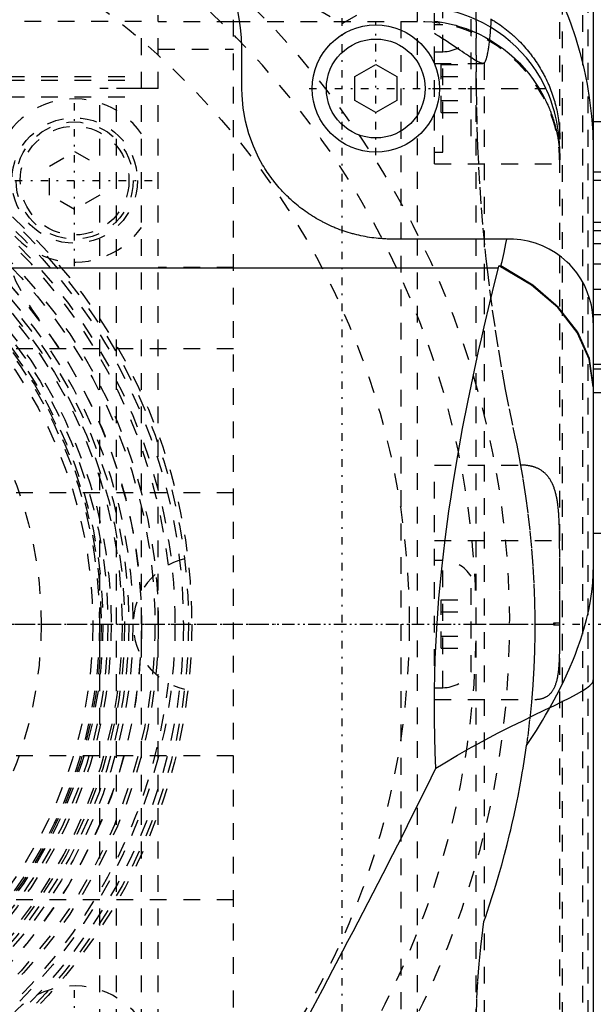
# Model space of a CAD drawing. Extents: x -128 to 128, y -5 to 816.
# Tile 21 of 24: x 23 to 57, y 657 to 716. Entities that reach past the tile are written whole.
import ezdxf

# ---------------------------------------------------------------- set-up
doc = ezdxf.new("R2010")
doc.units = 0
doc.linetypes.add('CENTER', pattern=[1.5, 0.45, -0.5, 0.05, -0.5])
doc.linetypes.add('DASHED', pattern=[2, 1, -1])
for name, color, linetype in [('AM_0', 7, 'CONTINUOUS'), ('AM_3', 7, 'DASHED'), ('AM_7', 7, 'CENTER')]:
    doc.layers.add(name, color=color, linetype=linetype)

msp = doc.modelspace()

# ---------------------------------------------------------------- linework, layer by layer
at = {"layer": 'AM_0', "color": 7, "linetype": 'CONTINUOUS'}
for p, q in [((57, 720), (57, 600)), ((36, 712), (36, 714.2)), ((42.75, 712.722), (44, 713.443)), ((44, 713.443), (45.25, 712.722)), ((42.75, 711.278), (42.75, 712.722)), ((45.25, 712.722), (45.25, 711.278)), ((44, 710.557), (42.75, 711.278)), ((45.25, 711.278), (44, 710.557)), ((61.5, 710), (57, 710)), ((61.5, 707), (57, 707)), ((61.5, 704), (57, 704)), ((52, 703), (45, 703)), ((61.5, 702.728), (57, 702.728)), ((-51.329, 701.279), (51.329, 701.279)), ((51.329, 701.279), (51.358, 701.396)), ((51.358, 701.396), (51.482, 701.396)), ((61.5, 695.228), (57, 695.228)), ((61.5, 693.817), (57, 693.817))]:
    msp.add_line(p, q, dxfattribs=at)
for points in [[(57, 694.178), (56.759, 695.826), (56.044, 697.422), (54.879, 698.913), (53.3, 700.252), (51.358, 701.396)], [(57, 694.24), (56.765, 695.869), (56.067, 697.446), (54.928, 698.924), (53.383, 700.254), (51.482, 701.396)]]:
    msp.add_lwpolyline(points, dxfattribs=at)
for points in [[(36, 714.2, 0), (35.997, 714.486, 0), (35.969, 715.056, 0), (35.915, 715.625, 0), (35.878, 715.908, 0), (35.834, 716.19, 0), (35.726, 716.751, 0), (35.591, 717.307, 0), (35.43, 717.855, 0), (35.243, 718.395, 0), (35.031, 718.925, 0), (34.915, 719.186, 0), (34.793, 719.445, 0), (34.531, 719.952, 0), (34.246, 720.447, 0), (33.937, 720.928, 0), (33.605, 721.393, 0), (33.252, 721.842, 0), (33.068, 722.06, 0), (32.878, 722.274, 0), (32.484, 722.687, 0), (32.07, 723.081, 0), (31.856, 723.271, 0)], [(50.657, 723.271, 0), (51.019, 722.953, 0), (51.698, 722.298, 0), (52.313, 721.63, 0), (52.609, 721.281, 0), (52.9, 720.917, 0), (53.463, 720.149, 0), (53.992, 719.337, 0), (54.48, 718.494, 0), (54.919, 717.632, 0), (55.307, 716.768, 0), (55.481, 716.34, 0), (55.642, 715.917, 0), (55.938, 715.055, 0), (56.203, 714.153, 0), (56.434, 713.22, 0), (56.627, 712.267, 0), (56.779, 711.304, 0), (56.84, 710.822, 0), (56.89, 710.341, 0), (56.962, 709.391, 0), (56.996, 708.463, 0), (57, 708.012, 0)], [(45, 703, 0), (44.935, 703, 0), (44.804, 703.002, 0), (44.673, 703.006, 0), (44.607, 703.009, 0), (44.542, 703.012, 0), (44.411, 703.019, 0), (44.281, 703.029, 0), (44.15, 703.04, 0), (44.02, 703.053, 0), (43.89, 703.069, 0), (43.825, 703.077, 0), (43.76, 703.086, 0), (43.631, 703.105, 0), (43.502, 703.126, 0), (43.373, 703.148, 0), (43.244, 703.173, 0), (43.116, 703.199, 0), (43.052, 703.213, 0), (42.988, 703.228, 0), (42.861, 703.258, 0), (42.734, 703.29, 0), (42.671, 703.307, 0), (42.607, 703.324, 0), (42.482, 703.36, 0), (42.356, 703.397, 0), (42.294, 703.417, 0), (42.231, 703.436, 0), (42.107, 703.478, 0), (41.983, 703.521, 0), (41.86, 703.565, 0), (41.738, 703.612, 0), (41.616, 703.66, 0), (41.556, 703.685, 0), (41.495, 703.71, 0), (41.375, 703.762, 0), (41.256, 703.816, 0), (41.137, 703.871, 0), (41.019, 703.928, 0), (40.902, 703.987, 0), (40.844, 704.017, 0), (40.786, 704.047, 0), (40.671, 704.109, 0), (40.557, 704.173, 0), (40.443, 704.239, 0), (40.331, 704.306, 0), (40.22, 704.375, 0), (40.164, 704.409, 0), (40.109, 704.445, 0), (40, 704.517, 0), (39.892, 704.59, 0), (39.784, 704.665, 0), (39.678, 704.742, 0), (39.573, 704.82, 0), (39.521, 704.86, 0), (39.469, 704.9, 0), (39.367, 704.981, 0), (39.265, 705.064, 0), (39.165, 705.148, 0), (39.066, 705.233, 0), (38.968, 705.32, 0), (38.92, 705.365, 0), (38.872, 705.409, 0), (38.776, 705.499, 0), (38.682, 705.59, 0), (38.636, 705.636, 0), (38.59, 705.682, 0), (38.499, 705.776, 0), (38.409, 705.872, 0), (38.365, 705.92, 0), (38.32, 705.968, 0), (38.233, 706.066, 0), (38.148, 706.165, 0), (38.064, 706.265, 0), (37.981, 706.367, 0), (37.9, 706.469, 0), (37.86, 706.521, 0), (37.82, 706.573, 0), (37.742, 706.678, 0), (37.665, 706.784, 0), (37.59, 706.892, 0), (37.517, 707, 0), (37.445, 707.109, 0), (37.409, 707.164, 0), (37.375, 707.22, 0), (37.306, 707.331, 0), (37.239, 707.443, 0), (37.017, 707.844, 0), (36.685, 708.556, 0), (36.417, 709.294, 0), (36.307, 709.671, 0), (36.213, 710.052, 0), (36.077, 710.825, 0), (36.009, 711.607, 0), (36, 712, 0)], [(51.482, 701.396, 0), (51.545, 701.662, 0), (51.665, 702.196, 0), (51.776, 702.731, 0), (51.828, 703, 0)], [(57, 698, 0), (56.996, 698.212, 0), (56.96, 698.633, 0), (56.888, 699.05, 0), (56.84, 699.256, 0), (56.782, 699.46, 0), (56.641, 699.861, 0), (56.465, 700.251, 0), (56.255, 700.626, 0), (56.012, 700.983, 0), (55.739, 701.32, 0), (55.591, 701.48, 0), (55.435, 701.633, 0), (55.102, 701.922, 0), (54.74, 702.182, 0), (54.356, 702.41, 0), (53.954, 702.602, 0), (53.538, 702.758, 0), (53.325, 702.821, 0), (53.109, 702.875, 0), (52.67, 702.955, 0), (52.225, 702.995, 0), (52, 703, 0)], [(47.592, 671.388, 0), (47.554, 672.335, 0), (47.511, 674.212, 0), (47.512, 676.072, 0), (47.529, 676.997, 0), (47.557, 677.917, 0), (47.646, 679.743, 0), (47.776, 681.54, 0), (47.943, 683.308, 0), (48.142, 685.046, 0), (48.371, 686.752, 0), (48.495, 687.594, 0), (48.625, 688.427, 0), (48.9, 690.068, 0), (49.192, 691.676, 0), (49.499, 693.251, 0), (49.817, 694.792, 0), (50.145, 696.298, 0), (50.311, 697.037, 0), (50.478, 697.768, 0), (50.817, 699.201, 0), (51.158, 700.596, 0), (51.329, 701.279, 0)], [(47.592, 671.388, 0), (48.03, 671.658, 0), (48.891, 672.169, 0), (49.729, 672.644, 0), (50.139, 672.869, 0), (50.541, 673.086, 0), (51.323, 673.495, 0), (52.071, 673.875, 0), (52.782, 674.228, 0), (53.449, 674.552, 0), (54.066, 674.85, 0), (54.355, 674.989, 0), (54.631, 675.122, 0), (55.141, 675.371, 0), (55.594, 675.599, 0), (55.989, 675.807, 0), (56.32, 675.996, 0), (56.587, 676.168, 0), (56.696, 676.248, 0), (56.788, 676.325, 0), (56.924, 676.468, 0), (56.991, 676.599, 0), (57, 676.661, 0)], [(37, 651, 0), (37.286, 651.536, 0), (37.865, 652.618, 0), (38.449, 653.713, 0), (38.744, 654.265, 0), (39.04, 654.819, 0), (39.634, 655.936, 0), (40.233, 657.062, 0), (40.833, 658.195, 0), (41.436, 659.335, 0), (42.038, 660.481, 0), (42.339, 661.055, 0), (42.64, 661.63, 0), (43.241, 662.782, 0), (43.839, 663.935, 0), (44.433, 665.089, 0), (45.023, 666.242, 0), (45.607, 667.393, 0), (45.896, 667.967, 0), (46.184, 668.54, 0), (46.754, 669.684, 0), (47.315, 670.822, 0), (47.592, 671.388, 0)]]:
    msp.add_polyline3d(points, dxfattribs=at)
for radius in [3.8, 2.954]:
    msp.add_circle((44, 712), radius, dxfattribs=at)
at = {"layer": 'AM_3', "color": 6, "linetype": 'DASHED'}
for p, q in [((45.5, 730), (45.5, 630)), ((46.5, 630.014), (46.5, 729.986)), ((47.5, 707.5), (47.5, 730)), ((48, 708.2), (48, 729.8)), ((35.5, 631.1), (35.5, 728.9)), ((50, 638), (50, 722)), ((56.361, 722.39), (56.361, 637.61)), ((56.696, 638.524), (56.696, 721.476)), ((49.7, 715.146), (49.7, 720.854)), ((55, 638.968), (55, 721.032)), ((50, 720), (50, 712.59)), ((38.677, 717.8), (42, 715.881)), ((42, 715.881), (45.323, 717.8)), ((55.137, 717.414), (55.137, 642.586)), ((30, 716), (19.178, 716)), ((30, 644), (30, 716)), ((31, 644), (31, 716.39)), ((35.5, 715.989), (31, 715.989)), ((35.5, 716), (46.5, 716)), ((48, 715.8), (47.5, 715.8)), ((49.7, 709.146), (49.7, 714.854)), ((31, 714.349), (35.5, 714.349)), ((47.5, 714.2), (48, 714.2)), ((47.5, 713.5), (50.399, 713.5)), ((47.9, 713.443), (49.7, 713.443)), ((47.9, 710.557), (47.9, 713.443)), ((50.468, 713.521), (50.468, 651.5)), ((-30, 712.72), (30, 712.72)), ((-30, 712.5), (30, 712.5)), ((47.9, 712.722), (49.7, 712.722)), ((30, 712), (27.5, 712)), ((27.5, 648), (27.5, 712)), ((31, 712), (28.5, 712)), ((28.5, 648), (28.5, 712)), ((47.5, 712), (54.169, 712)), ((-30, 711.5), (30, 711.5)), ((47.9, 711.278), (49.7, 711.278)), ((47.9, 710.557), (49.7, 710.557)), ((24.5, 707.366), (26, 708.232)), ((26, 708.232), (27.5, 707.366)), ((47.5, 708.2), (48, 708.2)), ((24.5, 705.634), (24.5, 707.366)), ((47.5, 707.5), (55, 707.5)), ((61.5, 706.5), (57, 706.5)), ((26, 704.768), (24.5, 705.634)), ((27.5, 705.634), (26, 704.768)), ((61.5, 703.5), (57, 703.5)), ((35.5, 701.308), (31, 701.308)), ((61.5, 701.5), (57, 701.5)), ((61.5, 700), (57, 700)), ((57, 698.5), (61.5, 698.5)), ((-35.5, 696.46), (35.5, 696.46)), ((61.5, 695.516), (57, 695.516)), ((66.5, 695.495), (57, 695.495)), ((66.5, 693.657), (57, 693.657)), ((47.5, 675.5), (47.5, 689.5)), ((47.5, 689.5), (52.638, 689.5)), ((-35.5, 687.861), (35.5, 687.861)), ((57, 685.431), (61.5, 685.431)), ((47.5, 685), (54.988, 685)), ((55, 680), (54.988, 685)), ((48, 683.8), (47.5, 683.8)), ((48, 676.2), (48, 683.8)), ((49.7, 677.146), (49.7, 682.854)), ((47.9, 681.443), (49.7, 681.443)), ((47.9, 678.557), (47.9, 681.443)), ((47.9, 680.722), (49.7, 680.722)), ((47.5, 680), (55, 680)), ((54.624, 680.054), (54.624, 679.946)), ((55, 680.054), (54.624, 680.054)), ((54.624, 679.946), (55, 679.946)), ((47.9, 679.278), (49.7, 679.278)), ((47.9, 678.557), (49.7, 678.557)), ((47.5, 676.2), (48, 676.2)), ((47.5, 675.5), (53.505, 675.5)), ((-35.5, 672.139), (35.5, 672.139)), ((-35.5, 663.54), (35.5, 663.54))]:
    msp.add_line(p, q, dxfattribs=at)
for points in [[(54.169, 712, 0), (54.065, 712.212, 0), (53.835, 712.634, 0), (53.579, 713.048, 0), (53.442, 713.25, 0), (53.299, 713.447, 0), (53.001, 713.826, 0), (52.69, 714.177, 0), (52.372, 714.501, 0), (52.027, 714.815, 0), (51.656, 715.118, 0), (51.461, 715.263, 0), (51.261, 715.404, 0), (50.85, 715.667, 0), (50.43, 715.903, 0), (50.009, 716.11, 0), (49.591, 716.288, 0), (49.153, 716.447, 0), (48.926, 716.518, 0), (48.694, 716.584, 0), (48.22, 716.698, 0), (47.74, 716.783, 0), (47.5, 716.815, 0)], [(47.5, 716.029, 0), (47.716, 716.001, 0), (48.147, 715.927, 0), (48.575, 715.831, 0), (48.785, 715.775, 0), (48.992, 715.714, 0), (49.395, 715.58, 0), (49.777, 715.431, 0), (50.153, 715.262, 0), (50.533, 715.07, 0), (50.91, 714.854, 0), (51.095, 714.738, 0), (51.278, 714.617, 0), (51.634, 714.361, 0), (51.972, 714.091, 0), (52.288, 713.812, 0), (52.58, 713.527, 0), (52.862, 713.223, 0), (53.001, 713.062, 0), (53.137, 712.895, 0), (53.401, 712.548, 0), (53.647, 712.186, 0), (53.763, 712, 0)], [(50.885, 716.153, 0), (50.879, 716.041, 0), (50.873, 715.931, 0), (50.866, 715.823, 0), (50.859, 715.716, 0), (50.852, 715.612, 0), (50.848, 715.56, 0), (50.844, 715.508, 0), (50.836, 715.407, 0), (50.828, 715.308, 0), (50.82, 715.21, 0), (50.811, 715.115, 0), (50.802, 715.022, 0), (50.797, 714.976, 0), (50.792, 714.931, 0), (50.783, 714.842, 0), (50.773, 714.756, 0), (50.763, 714.672, 0), (50.752, 714.59, 0), (50.741, 714.512, 0), (50.736, 714.473, 0), (50.731, 714.435, 0), (50.719, 714.362, 0), (50.708, 714.291, 0), (50.702, 714.256, 0), (50.696, 714.223, 0), (50.685, 714.157, 0), (50.673, 714.095, 0), (50.666, 714.065, 0), (50.66, 714.035, 0), (50.648, 713.979, 0), (50.635, 713.925, 0), (50.623, 713.874, 0), (50.61, 713.827, 0), (50.597, 713.783, 0), (50.59, 713.762, 0), (50.584, 713.741, 0), (50.57, 713.703, 0), (50.557, 713.668, 0), (50.544, 713.637, 0), (50.53, 713.608, 0), (50.516, 713.583, 0), (50.509, 713.572, 0), (50.503, 713.561, 0), (50.489, 713.543, 0), (50.475, 713.528, 0), (50.468, 713.521, 0)], [(50.91, 716.13, 0), (51.015, 716.066, 0), (51.067, 716.034, 0), (51.119, 716.001, 0), (51.222, 715.934, 0), (51.324, 715.866, 0), (51.425, 715.796, 0), (51.525, 715.725, 0), (51.624, 715.652, 0), (51.673, 715.615, 0), (51.722, 715.578, 0), (51.819, 715.503, 0), (51.915, 715.426, 0), (52.01, 715.347, 0), (52.103, 715.268, 0), (52.196, 715.187, 0), (52.242, 715.146, 0), (52.287, 715.104, 0), (52.377, 715.02, 0), (52.466, 714.935, 0), (52.51, 714.892, 0), (52.554, 714.849, 0), (52.64, 714.761, 0), (52.725, 714.672, 0), (52.767, 714.628, 0), (52.809, 714.582, 0), (52.891, 714.491, 0), (52.972, 714.399, 0), (53.051, 714.306, 0), (53.129, 714.211, 0), (53.206, 714.116, 0), (53.243, 714.068, 0), (53.281, 714.019, 0), (53.355, 713.922, 0), (53.427, 713.823, 0), (53.498, 713.723, 0), (53.567, 713.623, 0), (53.635, 713.521, 0), (53.668, 713.47, 0), (53.701, 713.419, 0), (53.766, 713.315, 0), (53.829, 713.21, 0), (53.891, 713.105, 0), (53.951, 712.999, 0), (54.01, 712.892, 0), (54.039, 712.838, 0), (54.067, 712.783, 0), (54.123, 712.674, 0), (54.177, 712.565, 0), (54.229, 712.454, 0), (54.28, 712.343, 0), (54.329, 712.23, 0), (54.353, 712.174, 0), (54.376, 712.118, 0), (54.422, 712.004, 0), (54.466, 711.89, 0), (54.508, 711.775, 0), (54.549, 711.66, 0), (54.588, 711.545, 0), (54.607, 711.487, 0), (54.625, 711.428, 0), (54.66, 711.312, 0), (54.694, 711.195, 0), (54.71, 711.136, 0), (54.726, 711.077, 0), (54.756, 710.959, 0), (54.785, 710.841, 0), (54.798, 710.781, 0), (54.811, 710.722, 0), (54.836, 710.603, 0), (54.86, 710.483, 0), (54.881, 710.363, 0), (54.901, 710.243, 0), (54.919, 710.122, 0), (54.927, 710.062, 0), (54.935, 710.002, 0), (54.949, 709.881, 0), (54.962, 709.759, 0), (54.973, 709.638, 0), (54.982, 709.516, 0), (54.989, 709.394, 0), (54.992, 709.333, 0), (54.994, 709.272, 0), (54.998, 709.15, 0), (55, 709.028, 0), (55, 708.967, 0)], [(50.001, 713.657, 0), (49.954, 713.683, 0), (49.857, 713.741, 0), (49.755, 713.804, 0), (49.702, 713.838, 0), (49.647, 713.873, 0), (49.532, 713.948, 0), (49.412, 714.028, 0), (49.285, 714.113, 0), (49.153, 714.202, 0), (49.016, 714.296, 0), (48.946, 714.344, 0), (48.874, 714.393, 0), (48.727, 714.493, 0), (48.576, 714.595, 0), (48.42, 714.699, 0), (48.261, 714.805, 0), (48.098, 714.911, 0), (48.015, 714.964, 0), (47.931, 715.017, 0), (47.761, 715.122, 0), (47.588, 715.226, 0), (47.5, 715.277, 0)], [(50.399, 713.5, 0), (50.392, 713.5, 0), (50.377, 713.501, 0), (50.361, 713.503, 0), (50.353, 713.505, 0), (50.344, 713.506, 0), (50.326, 713.51, 0), (50.307, 713.516, 0), (50.288, 713.522, 0), (50.267, 713.529, 0), (50.246, 713.537, 0), (50.234, 713.541, 0), (50.223, 713.546, 0), (50.2, 713.556, 0), (50.176, 713.567, 0), (50.151, 713.578, 0), (50.125, 713.591, 0), (50.099, 713.604, 0), (50.086, 713.611, 0), (50.072, 713.618, 0), (50.044, 713.633, 0), (50.016, 713.649, 0), (50.001, 713.657, 0)], [(50.468, 713.521, 0), (50.459, 713.515, 0), (50.438, 713.505, 0), (50.413, 713.501, 0), (50.399, 713.5, 0)], [(50, 712.59, 0), (50.002, 712.022, 0), (50.015, 710.869, 0), (50.042, 709.698, 0), (50.061, 709.106, 0), (50.083, 708.51, 0), (50.14, 707.309, 0), (50.211, 706.098, 0), (50.298, 704.879, 0), (50.4, 703.655, 0), (50.518, 702.428, 0), (50.582, 701.815, 0), (50.651, 701.202, 0), (50.798, 699.98, 0), (50.961, 698.763, 0), (51.137, 697.555, 0), (51.326, 696.358, 0), (51.528, 695.175, 0), (51.633, 694.59, 0), (51.741, 694.009, 0), (51.965, 692.862, 0), (52.198, 691.737, 0), (52.318, 691.183, 0)], [(53.763, 712, 0), (53.846, 711.861, 0), (54.004, 711.578, 0), (54.09, 711.412, 0), (54.114, 711.364, 0), (54.138, 711.316, 0), (54.15, 711.292, 0), (54.161, 711.268, 0), (54.184, 711.22, 0), (54.207, 711.172, 0), (54.218, 711.148, 0), (54.229, 711.124, 0), (54.252, 711.076, 0), (54.273, 711.027, 0), (54.284, 711.003, 0), (54.295, 710.979, 0), (54.316, 710.931, 0), (54.336, 710.882, 0), (54.357, 710.834, 0), (54.377, 710.786, 0), (54.396, 710.738, 0), (54.406, 710.714, 0), (54.415, 710.69, 0), (54.434, 710.642, 0), (54.453, 710.594, 0), (54.471, 710.546, 0), (54.489, 710.498, 0), (54.506, 710.45, 0), (54.515, 710.426, 0), (54.523, 710.402, 0), (54.54, 710.354, 0), (54.557, 710.307, 0), (54.573, 710.259, 0), (54.588, 710.212, 0), (54.604, 710.165, 0), (54.611, 710.141, 0), (54.619, 710.117, 0), (54.633, 710.07, 0), (54.648, 710.024, 0), (54.662, 709.977, 0), (54.675, 709.931, 0), (54.689, 709.885, 0), (54.695, 709.862, 0), (54.702, 709.839, 0), (54.714, 709.793, 0), (54.726, 709.748, 0), (54.738, 709.703, 0), (54.75, 709.658, 0), (54.761, 709.614, 0), (54.766, 709.592, 0), (54.772, 709.57, 0), (54.782, 709.526, 0), (54.793, 709.482, 0), (54.798, 709.46, 0), (54.803, 709.439, 0), (54.812, 709.396, 0), (54.821, 709.353, 0), (54.826, 709.332, 0), (54.83, 709.311, 0), (54.839, 709.269, 0), (54.848, 709.227, 0), (54.856, 709.185, 0), (54.864, 709.144, 0), (54.871, 709.104, 0), (54.875, 709.083, 0), (54.878, 709.063, 0), (54.885, 709.023, 0), (54.892, 708.983, 0), (54.899, 708.944, 0), (54.905, 708.905, 0), (54.911, 708.866, 0), (54.914, 708.847, 0), (54.917, 708.828, 0), (54.922, 708.79, 0), (54.927, 708.753, 0), (54.933, 708.716, 0), (54.937, 708.68, 0), (54.942, 708.644, 0), (54.944, 708.626, 0), (54.946, 708.609, 0), (54.95, 708.574, 0), (54.954, 708.539, 0), (54.958, 708.505, 0), (54.961, 708.472, 0), (54.965, 708.439, 0), (54.966, 708.422, 0), (54.968, 708.406, 0), (54.971, 708.374, 0), (54.973, 708.343, 0), (54.976, 708.312, 0), (54.978, 708.282, 0), (54.981, 708.252, 0), (54.982, 708.237, 0), (54.983, 708.222, 0), (54.985, 708.193, 0), (54.987, 708.165, 0), (54.987, 708.151, 0), (54.988, 708.137, 0), (54.99, 708.11, 0), (54.991, 708.083, 0), (54.992, 708.07, 0), (54.992, 708.057, 0), (54.994, 708.032, 0), (54.995, 708.007, 0), (54.996, 707.982, 0), (54.996, 707.958, 0), (54.997, 707.935, 0), (54.997, 707.923, 0), (54.998, 707.912, 0), (54.998, 707.89, 0), (54.999, 707.868, 0), (54.999, 707.847, 0), (54.999, 707.827, 0), (55, 707.807, 0), (55, 707.797, 0), (55, 707.788, 0), (55, 707.769, 0), (55, 707.751, 0), (55, 707.742, 0)], [(55, 708.043, 0), (55, 708.111, 0), (54.998, 708.256, 0), (54.994, 708.416, 0), (54.991, 708.501, 0), (54.988, 708.589, 0), (54.977, 708.775, 0), (54.962, 708.972, 0), (54.943, 709.18, 0), (54.917, 709.398, 0), (54.885, 709.626, 0), (54.867, 709.743, 0), (54.846, 709.862, 0), (54.8, 710.104, 0), (54.745, 710.35, 0), (54.682, 710.6, 0), (54.609, 710.854, 0), (54.528, 711.11, 0), (54.483, 711.239, 0), (54.437, 711.367, 0), (54.336, 711.622, 0), (54.227, 711.875, 0), (54.169, 712, 0)], [(52.318, 691.183, 0), (52.42, 690.696, 0), (52.613, 689.7, 0), (52.791, 688.681, 0), (52.873, 688.165, 0), (52.951, 687.645, 0), (53.092, 686.597, 0), (53.212, 685.542, 0), (53.312, 684.486, 0), (53.39, 683.435, 0), (53.446, 682.393, 0), (53.467, 681.878, 0), (53.483, 681.368, 0), (53.499, 680.366, 0), (53.496, 679.382, 0), (53.476, 678.385, 0), (53.436, 677.376, 0), (53.376, 676.357, 0), (53.338, 675.844, 0), (53.296, 675.329, 0), (53.195, 674.297, 0), (53.074, 673.261, 0), (53.005, 672.742, 0)], [(54.988, 685, 0), (54.988, 685.035, 0), (54.987, 685.106, 0), (54.986, 685.177, 0), (54.986, 685.213, 0), (54.985, 685.248, 0), (54.984, 685.319, 0), (54.983, 685.389, 0), (54.982, 685.46, 0), (54.98, 685.53, 0), (54.979, 685.601, 0), (54.978, 685.636, 0), (54.977, 685.671, 0), (54.975, 685.741, 0), (54.973, 685.811, 0), (54.971, 685.881, 0), (54.968, 685.95, 0), (54.965, 686.019, 0), (54.964, 686.054, 0), (54.963, 686.088, 0), (54.96, 686.157, 0), (54.956, 686.225, 0), (54.954, 686.259, 0), (54.953, 686.293, 0), (54.949, 686.361, 0), (54.945, 686.428, 0), (54.943, 686.461, 0), (54.94, 686.495, 0), (54.936, 686.561, 0), (54.931, 686.627, 0), (54.925, 686.693, 0), (54.92, 686.758, 0), (54.914, 686.823, 0), (54.911, 686.855, 0), (54.907, 686.887, 0), (54.901, 686.951, 0), (54.893, 687.014, 0), (54.886, 687.077, 0), (54.878, 687.139, 0), (54.87, 687.201, 0), (54.865, 687.231, 0), (54.861, 687.262, 0), (54.851, 687.322, 0), (54.842, 687.382, 0), (54.831, 687.441, 0), (54.821, 687.5, 0), (54.81, 687.558, 0), (54.804, 687.586, 0), (54.798, 687.615, 0), (54.786, 687.671, 0), (54.773, 687.726, 0), (54.76, 687.781, 0), (54.746, 687.835, 0), (54.732, 687.888, 0), (54.724, 687.915, 0), (54.717, 687.941, 0), (54.701, 687.993, 0), (54.685, 688.044, 0), (54.669, 688.094, 0), (54.651, 688.143, 0), (54.634, 688.192, 0), (54.624, 688.216, 0), (54.615, 688.239, 0), (54.596, 688.286, 0), (54.576, 688.332, 0), (54.566, 688.355, 0), (54.556, 688.378, 0), (54.535, 688.422, 0), (54.513, 688.466, 0), (54.502, 688.487, 0), (54.491, 688.508, 0), (54.468, 688.55, 0), (54.445, 688.591, 0), (54.421, 688.631, 0), (54.396, 688.67, 0), (54.371, 688.707, 0), (54.358, 688.726, 0), (54.345, 688.744, 0), (54.318, 688.781, 0), (54.291, 688.816, 0), (54.263, 688.85, 0), (54.235, 688.883, 0), (54.206, 688.915, 0), (54.191, 688.931, 0), (54.176, 688.947, 0), (54.146, 688.977, 0), (54.115, 689.007, 0), (54.083, 689.036, 0), (54.051, 689.063, 0), (54.019, 689.09, 0), (54.002, 689.103, 0), (53.985, 689.116, 0), (53.952, 689.141, 0), (53.917, 689.165, 0), (53.882, 689.188, 0), (53.847, 689.21, 0), (53.811, 689.231, 0), (53.793, 689.241, 0), (53.775, 689.252, 0), (53.738, 689.271, 0), (53.7, 689.29, 0), (53.662, 689.307, 0), (53.623, 689.324, 0), (53.584, 689.341, 0), (53.564, 689.348, 0), (53.545, 689.356, 0), (53.505, 689.37, 0), (53.464, 689.384, 0), (53.444, 689.39, 0), (53.423, 689.397, 0), (53.382, 689.408, 0), (53.34, 689.42, 0), (53.319, 689.425, 0), (53.297, 689.43, 0), (53.255, 689.44, 0), (53.212, 689.449, 0), (53.168, 689.457, 0), (53.124, 689.464, 0), (53.08, 689.471, 0), (53.057, 689.474, 0), (53.035, 689.477, 0), (52.989, 689.482, 0), (52.944, 689.487, 0), (52.781, 689.497, 0), (52.638, 689.5, 0)], [(53.005, 672.742, 0), (53.207, 673.039, 0), (53.597, 673.638, 0), (53.97, 674.244, 0), (54.151, 674.548, 0), (54.327, 674.853, 0), (54.664, 675.465, 0), (54.982, 676.077, 0), (55.28, 676.689, 0), (55.557, 677.299, 0), (55.811, 677.905, 0), (55.93, 678.207, 0), (56.043, 678.506, 0), (56.251, 679.101, 0), (56.435, 679.688, 0), (56.594, 680.266, 0), (56.728, 680.833, 0), (56.835, 681.39, 0), (56.879, 681.663, 0), (56.916, 681.934, 0), (56.97, 682.464, 0), (56.997, 682.98, 0), (57, 683.232, 0)], [(53.505, 675.5, 0), (53.524, 675.5, 0), (53.562, 675.501, 0), (53.6, 675.502, 0), (53.618, 675.503, 0), (53.637, 675.504, 0), (53.674, 675.507, 0), (53.71, 675.511, 0), (53.746, 675.515, 0), (53.781, 675.521, 0), (53.817, 675.527, 0), (53.834, 675.53, 0), (53.851, 675.534, 0), (53.885, 675.541, 0), (53.919, 675.55, 0), (53.952, 675.559, 0), (53.985, 675.569, 0), (54.017, 675.58, 0), (54.033, 675.586, 0), (54.048, 675.592, 0), (54.079, 675.604, 0), (54.11, 675.618, 0), (54.125, 675.625, 0), (54.14, 675.632, 0), (54.17, 675.647, 0), (54.199, 675.663, 0), (54.213, 675.672, 0), (54.227, 675.68, 0), (54.255, 675.698, 0), (54.283, 675.717, 0), (54.31, 675.737, 0), (54.336, 675.757, 0), (54.362, 675.779, 0), (54.374, 675.79, 0), (54.387, 675.801, 0), (54.411, 675.824, 0), (54.435, 675.849, 0), (54.459, 675.874, 0), (54.482, 675.9, 0), (54.504, 675.927, 0), (54.515, 675.941, 0), (54.526, 675.955, 0), (54.547, 675.984, 0), (54.567, 676.013, 0), (54.587, 676.044, 0), (54.607, 676.076, 0), (54.626, 676.108, 0), (54.635, 676.125, 0), (54.644, 676.142, 0), (54.662, 676.176, 0), (54.679, 676.211, 0), (54.696, 676.247, 0), (54.712, 676.284, 0), (54.727, 676.322, 0), (54.734, 676.341, 0), (54.742, 676.36, 0), (54.756, 676.399, 0), (54.77, 676.44, 0), (54.783, 676.481, 0), (54.796, 676.523, 0), (54.808, 676.565, 0), (54.814, 676.587, 0), (54.82, 676.609, 0), (54.831, 676.653, 0), (54.842, 676.699, 0), (54.848, 676.722, 0), (54.853, 676.745, 0), (54.863, 676.792, 0), (54.872, 676.839, 0), (54.877, 676.864, 0), (54.881, 676.888, 0), (54.889, 676.937, 0), (54.898, 676.987, 0), (54.905, 677.038, 0), (54.913, 677.089, 0), (54.919, 677.141, 0), (54.923, 677.167, 0), (54.926, 677.194, 0), (54.932, 677.247, 0), (54.938, 677.301, 0), (54.943, 677.355, 0), (54.948, 677.411, 0), (54.953, 677.466, 0), (54.955, 677.494, 0), (54.957, 677.523, 0), (54.961, 677.579, 0), (54.965, 677.637, 0), (54.969, 677.695, 0), (54.972, 677.753, 0), (54.975, 677.813, 0), (54.976, 677.842, 0), (54.978, 677.872, 0), (54.98, 677.932, 0), (54.983, 677.993, 0), (54.985, 678.054, 0), (54.987, 678.116, 0), (54.988, 678.178, 0), (54.989, 678.209, 0), (54.99, 678.241, 0), (54.991, 678.304, 0), (54.993, 678.367, 0), (54.994, 678.431, 0), (54.995, 678.495, 0), (54.996, 678.56, 0), (54.996, 678.592, 0), (54.996, 678.624, 0), (54.997, 678.689, 0), (54.998, 678.755, 0), (54.998, 678.787, 0), (54.998, 678.82, 0), (54.998, 678.886, 0), (54.999, 678.952, 0), (54.999, 678.985, 0), (54.999, 679.019, 0), (54.999, 679.085, 0), (54.999, 679.152, 0), (55, 679.219, 0), (55, 679.286, 0), (55, 679.353, 0), (55, 679.387, 0), (55, 679.421, 0), (55, 679.489, 0), (55, 679.556, 0), (55, 679.624, 0), (55, 679.692, 0), (55, 679.761, 0), (55, 679.795, 0), (55, 679.829, 0), (55, 679.897, 0), (55, 679.966, 0), (55, 680, 0)], [(54.713, 680, 0), (54.699, 680.009, 0), (54.67, 680.027, 0), (54.64, 680.045, 0), (54.624, 680.054, 0)], [(54.624, 679.946, 0), (54.64, 679.955, 0), (54.67, 679.973, 0), (54.699, 679.991, 0), (54.713, 680, 0)], [(50.459, 662.22, 0), (50.568, 662.533, 0), (50.78, 663.158, 0), (50.982, 663.78, 0), (51.08, 664.09, 0), (51.175, 664.399, 0), (51.358, 665.013, 0), (51.532, 665.623, 0), (51.697, 666.227, 0), (51.853, 666.826, 0), (52, 667.418, 0), (52.07, 667.712, 0), (52.138, 668.004, 0), (52.268, 668.583, 0), (52.389, 669.154, 0), (52.503, 669.717, 0), (52.609, 670.275, 0), (52.708, 670.83, 0), (52.755, 671.106, 0), (52.801, 671.381, 0), (52.888, 671.928, 0), (52.968, 672.472, 0), (53.005, 672.742, 0)], [(51.488, 643.352, 0), (51.362, 643.87, 0), (51.125, 644.913, 0), (50.91, 645.965, 0), (50.811, 646.493, 0), (50.717, 647.023, 0), (50.547, 648.086, 0), (50.399, 649.153, 0), (50.275, 650.222, 0), (50.174, 651.292, 0), (50.096, 652.361, 0), (50.066, 652.895, 0), (50.041, 653.428, 0), (50.009, 654.491, 0), (50, 655.549, 0), (50.013, 656.601, 0), (50.048, 657.646, 0), (50.104, 658.682, 0), (50.14, 659.196, 0), (50.181, 659.708, 0), (50.278, 660.722, 0), (50.394, 661.724, 0), (50.459, 662.22, 0)]]:
    msp.add_polyline3d(points, dxfattribs=at)
for centre, radius in [((0, 680), 46), ((0, 680), 33), ((0, 680), 32.8), ((0, 680), 32.5), ((0, 680), 32), ((0, 680), 32), ((0, 680), 31), ((0, 680), 30.8), ((26, 706.5), 3.75), ((0, 680), 30), ((0, 680), 29.99), ((0, 680), 29.49), ((26, 706.5), 3.5), ((26, 706.5), 3.25), ((0, 680), 29.24), ((0, 680), 28.99), ((0, 680), 28.839), ((0, 680), 28.189), ((0, 680), 27.989), ((0, 680), 27.689), ((0, 680), 27.589), ((0, 680), 27.489), ((0, 680), 27.089), ((0, 680), 24)]:
    msp.add_circle(centre, radius, dxfattribs=at)
for centre, radius, start, end in [((0, 680), 52, 97.83613, 82.16387), ((0, 680), 50, 101.041, 78.959), ((46.5, 707.5), 8.5, 0, 90), ((48, 716.2), 2, 270, 328.21167), ((36, 707), 15, 158.48981, 216.8699), ((0, 680), 31.8, 6.35932, 83.64068), ((26, 706.5), 4.88, 34.94801, 325.05199), ((33.5, 680), 4, 103.46628, 256.53372), ((48, 681.8), 2, 31.78833, 90), ((48, 678.2), 2, 270, 328.21167), ((0, 680), 31.8, 276.35932, 353.64068), ((26, 653.5), 4.88, 34.94801, 325.05199)]:
    msp.add_arc(centre, radius, start, end, dxfattribs=at)
at = {"layer": 'AM_7', "color": 4, "linetype": 'CENTER'}
for p, q in [((42, 635.15), (42, 741.85)), ((44, 708.01), (44, 715.99)), ((40.01, 712), (47.99, 712)), ((47.39, 712), (49.81, 712)), ((26, 701.376), (26, 711.624)), ((20.876, 706.5), (31.124, 706.5)), ((-60.5, 680), (60.5, 680)), ((-54.6, 680), (54.6, 680)), ((-38, 680), (38, 680)), ((-25.2, 680), (25.2, 680)), ((26, 648.376), (26, 658.624))]:
    msp.add_line(p, q, dxfattribs=at)

doc.saveas('drawing.dxf')
